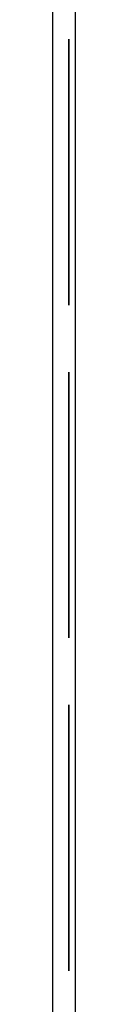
# Model space of a CAD drawing. Header units: inches. Extents: x 10 to 138, y 13 to 85.
# Tile 19 of 41: x 26.119 to 26.205, y 48.5302 to 52.2346. Entities that reach past the tile are written whole.
import ezdxf

# ---------------------------------------------------------------- set-up
doc = ezdxf.new("R2010")
doc.units = ezdxf.units.IN
doc.header["$MEASUREMENT"] = 0
doc.layers.add('Visible Edges(ANSI)', color=7, linetype='Continuous', lineweight=25)
doc.layers.add('Visible Tangent Edges(ANSI)', color=7, linetype='Continuous', lineweight=25)

msp = doc.modelspace()

# ---------------------------------------------------------------- linework, layer by layer
at = {"layer": 'Visible Edges(ANSI)'}
for p, q in [((26.205, 40.9094), (26.205, 54.7886)), ((26.1797, 51.161), (26.1797, 52.161)), ((26.1799, 52.161), (26.1797, 52.161)), ((26.1799, 52.161), (26.1799, 51.161)), ((26.1797, 51.161), (26.1799, 51.161)), ((26.1797, 49.9087), (26.1797, 50.9087)), ((26.1799, 50.9087), (26.1797, 50.9087)), ((26.1799, 50.9087), (26.1799, 49.9087)), ((26.1797, 49.9087), (26.1799, 49.9087)), ((26.1797, 48.6564), (26.1797, 49.6564)), ((26.1799, 49.6564), (26.1797, 49.6564)), ((26.1799, 49.6564), (26.1799, 48.6564)), ((26.1797, 48.6564), (26.1799, 48.6564))]:
    msp.add_line(p, q, dxfattribs=at)
at = {"layer": 'Visible Tangent Edges(ANSI)'}
msp.add_line((26.119, 54.7746), (26.119, 40.9234), dxfattribs=at)

doc.saveas('drawing.dxf')
